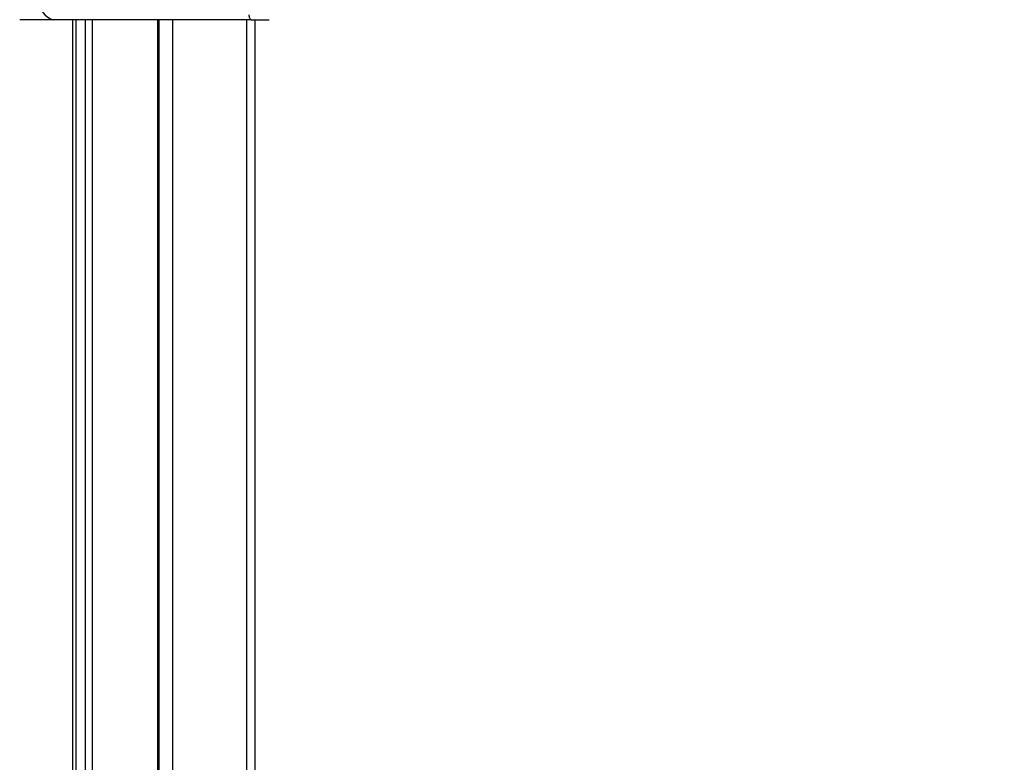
# Model space of a CAD drawing. Header units: millimetres. Extents: x 20 to 22981, y 40 to 19992.
# Tile 44 of 158: x 6829 to 7233, y 6105 to 6410. Entities that reach past the tile are written whole.
import ezdxf

# ---------------------------------------------------------------- set-up
doc = ezdxf.new("R2010")
doc.units = ezdxf.units.MM
doc.header["$LTSCALE"] = 2
doc.layers.add('COMPONENT_GEOMETRY', color=7, linetype='Continuous')
doc.styles.add('SLDTEXTSTYLE0', font='TXT', dxfattribs={"width": 0.75})
doc.dimstyles.new('SLDDIMSTYLE0', dxfattribs={"dimtxt": 100, "dimasz": 6.604, "dimexe": 0, "dimexo": 0.0625, "dimgap": 25, "dimtad": 0, "dimtih": 1, "dimtoh": 1, "dimdec": 0, "dimrnd": 1e-09, "dimzin": 12, "dimdsep": 46, "dimtxsty": 'SLDTEXTSTYLE0', "dimsah": 1, "dimcen": 0.09, "dimadec": 0, "dimazin": 3, "dimtfac": 1, "dimtdec": 0, "dimtofl": 0, "dimtmove": 0, "dimatfit": 3, "dimfxl": 1, "dimfrac": 2, "dimtolj": 1, "dimtzin": 12, "dimarcsym": 0})

# ---------------------------------------------------------------- blocks, each defined once
blk = doc.blocks.new('_D_5')
at = {"layer": 'COMPONENT_GEOMETRY', "color": 7}
for p, q in [((10405.37, 6612.47), (10405.37, 4529.82)), ((10205.3, 4509.51), (10174.83, 4509.51)), ((10174.83, 4509.51), (10174.83, 4350.76)), ((10605.44, 4509.51), (10635.91, 4509.51)), ((10635.91, 4509.51), (10635.91, 4350.76)), ((10174.83, 4350.76), (10205.3, 4350.76)), ((10635.91, 4350.76), (10605.44, 4350.76)), ((10405.37, 2118.49), (10405.37, 4201.14)), ((6979.83, 2118.49), (10411.72, 2118.49))]:
    blk.add_line(p, q, dxfattribs=at)
for points in [[(10405.37, 6612.47), (10404.36, 6605.86), (10406.39, 6605.86)], [(10405.37, 2118.49), (10406.39, 2125.1), (10404.36, 2125.1)]]:
    blk.add_solid(points, dxfattribs=at)
at = {"layer": 'COMPONENT_GEOMETRY', "color": 7, "char_height": 100, "attachment_point": 1, "style": 'SLDTEXTSTYLE0'}
for s, insert in [('7\'4.46"', (10205.3, 4479.66)), ('2247mm', (10132.59, 4330.05))]:
    blk.add_mtext(s, dxfattribs=dict(at, insert=insert))

msp = doc.modelspace()

# ---------------------------------------------------------------- linework, layer by layer
at = {"color": 7, "linetype": 'Continuous', "lineweight": 25}
for p, q in [((6842.64, 6410.02), (6828.63, 6410.02)), ((6850.02, 6410.02), (6842.64, 6410.02)), ((6851.8, 6410.02), (6850.02, 6410.02)), ((6916.62, 6410.02), (6851.8, 6410.02)), ((6851.82, 5899.09), (6851.82, 6410.02)), ((6885.92, 5911.58), (6885.92, 6410.02)), ((6923.65, 6410.02), (6916.62, 6410.02)), ((6923.65, 6410.02), (6931.03, 6410.02)), ((6925.18, 6410.02), (6925.18, 5905.35))]:
    msp.add_line(p, q, dxfattribs=at)
at = {"color": 8, "linetype": 'Continuous', "lineweight": 25}
for p, q in [((6850.44, 5896.68), (6850.44, 6410.02)), ((6855.6, 5904.38), (6855.6, 6410.02)), ((6858.39, 6410.02), (6858.39, 5907.33)), ((6885.34, 5911.81), (6885.34, 6410.02)), ((6891.35, 6410.02), (6891.35, 5908.62)), ((6921.84, 5905.15), (6921.84, 6410.02))]:
    msp.add_line(p, q, dxfattribs=at)
at = {"color": 7, "linetype": 'Continuous', "lineweight": 25, "flags": 128}
msp.add_lwpolyline([(6923.65, 6410.02), (6923.49, 6410.06), (6923.35, 6410.17), (6923.21, 6410.36), (6923.09, 6410.61), (6923, 6410.91), (6922.93, 6411.26), (6922.88, 6411.63), (6922.87, 6412.02)], dxfattribs=at)
at = {"color": 8, "linetype": 'Continuous', "lineweight": 25, "flags": 128}
msp.add_lwpolyline([(6851.8, 6410.02), (6852.04, 6410.06), (6852.24, 6410.15)], dxfattribs=at)
at = {"color": 7, "linetype": 'Continuous', "lineweight": 25}
msp.add_arc((6844.05, 6417.02), 7.14, 171.9505, 258.5782, dxfattribs=at)

# ---------------------------------------------------------------- dimensions: what is measured, and where the dimension line sits
at = {"layer": 'COMPONENT_GEOMETRY', "color": 7}
dim = msp.add_linear_dim(base=(10405.37, 6612.47), p1=(6977.29, 2118.49), p2=(12075.31, 6612.47), angle=90, dimstyle='SLDDIMSTYLE0', dxfattribs=at)
dim.commit()
dim.dimension.update_dxf_attribs({"geometry": '_D_5', "text_midpoint": (10405.37, 4365.48), "dimtype": 160})

doc.saveas('drawing.dxf')
